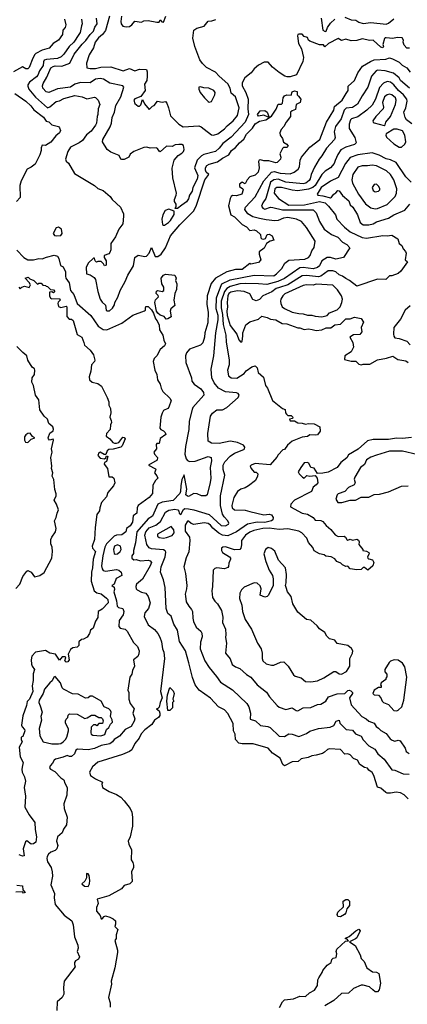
# Model space of a CAD drawing. Extents: x 1793424 to 1900092, y 321114 to 470632.
# Tile 88 of 256: x 1842820 to 1846368, y 399942 to 408951. Entities that reach past the tile are written whole.
import ezdxf

# ---------------------------------------------------------------- set-up
doc = ezdxf.new("R2010")
doc.units = 0

msp = doc.modelspace()

# ---------------------------------------------------------------- linework, layer by layer
at = {"layer": '0CON05XD'}
for points in [[(1843229.4, 408955), (1843241.4, 408905), (1843235, 408881.2), (1843214, 408855), (1843211.4, 408815), (1843175, 408763.8), (1843126.2, 408733.8), (1843089.7, 408690.3), (1843026.1, 408673.9), (1842968.6, 408641.4), (1842957, 408633), (1842940.3, 408599.7), (1842905, 408513.3), (1842895, 408501.2), (1842875, 408502.5), (1842845, 408521.2), (1842763.5, 408475)], [(1843384.4, 408955), (1843391.4, 408915), (1843385.5, 408894.5), (1843373.1, 408835), (1843361.8, 408815), (1843315, 408745.6), (1843273.5, 408705), (1843225, 408636.9), (1843198.1, 408611.9), (1843165, 408596.4), (1843065, 408588.5), (1843045, 408580), (1843037.5, 408565), (1843035, 408532), (1843002.3, 408485), (1842985, 408444.2), (1842972.5, 408427.5), (1842909.8, 408380.2), (1842894.2, 408355), (1842894.1, 408344.1), (1842904.4, 408314.4), (1842963.5, 408243.5), (1843075, 408145.8), (1843095, 408154.2), (1843155, 408203.1), (1843185, 408210), (1843225, 408231.1), (1843325, 408256.7), (1843392.5, 408245), (1843435, 408227.5), (1843505, 408242.5), (1843515, 408240), (1843538.8, 408215), (1843553.8, 408175), (1843539.2, 408135), (1843535.8, 408084.2), (1843528.8, 408065), (1843523.8, 408005), (1843514, 407985), (1843475, 407932), (1843430.9, 407899.1), (1843395, 407846), (1843365.4, 407824.6), (1843285, 407784.2), (1843259.2, 407745), (1843238.6, 407675), (1843245.8, 407655.8), (1843265, 407637.5), (1843322.7, 407542.7), (1843503.6, 407433.6), (1843535, 407406.7), (1843585, 407390), (1843646.7, 407335), (1843665, 407307.5), (1843743.3, 407235), (1843768.8, 407175), (1843770, 407155), (1843763.3, 407085), (1843725.8, 407035), (1843697.5, 406965), (1843654, 406905), (1843653.3, 406845), (1843645, 406820), (1843635, 406810), (1843593.3, 406795), (1843592.5, 406775), (1843610, 406745), (1843610, 406705), (1843595, 406700), (1843588.3, 406718.3), (1843565, 406740), (1843535, 406740), (1843523, 406733), (1843510, 406745), (1843505, 406770), (1843495, 406770), (1843446.7, 406723.3), (1843427, 406683), (1843430, 406625), (1843465, 406617.5), (1843501.7, 406591.7), (1843513.3, 406575), (1843534.3, 406465), (1843557.5, 406395), (1843575, 406366.7), (1843605, 406340), (1843610, 406295), (1843618.3, 406288.3), (1843641.7, 406288.3), (1843669.3, 406310.7), (1843687.7, 406342.3), (1843691.2, 406365), (1843717.6, 406412.4), (1843739.2, 406475), (1843785, 406556.2), (1843808.6, 406615), (1843860.3, 406699.7), (1843875, 406776.7), (1843905, 406796.2), (1843965, 406784), (1843980.9, 406789.1), (1844003.5, 406816.5), (1844025, 406867.5), (1844058.8, 406785), (1844085, 406784.5), (1844114.6, 406805.4), (1844155.8, 406864.2), (1844201.2, 406975), (1844284.3, 407075.7), (1844325.6, 407115), (1844409.4, 407200.6), (1844436.4, 407245), (1844515, 407486.2), (1844552.5, 407535), (1844526.1, 407556.1), (1844519.2, 407575), (1844520, 407595), (1844533.4, 407616.6), (1844555, 407629.2), (1844629.4, 407650.6), (1844676.7, 407685), (1844735.6, 407714.4), (1844758, 407755), (1844795, 407781.2), (1844830.8, 407825), (1844870.6, 407859.4), (1844895, 407903.3), (1844950.3, 407959.7), (1844975, 408000), (1845015, 408022.9), (1845072.5, 408035), (1845125, 408067.5), (1845168.5, 408131.5), (1845185, 408180), (1845215, 408179.2), (1845225, 408186.2), (1845232.9, 408235), (1845245, 408256.2), (1845265, 408263.3), (1845305, 408260), (1845315, 408290), (1845335, 408300), (1845360, 408295), (1845360, 408265), (1845373, 408253), (1845392.5, 408225), (1845387.5, 408195), (1845350, 408175), (1845345, 408130), (1845313, 408117), (1845300, 408105), (1845300, 408065), (1845257.7, 408012.3), (1845238.8, 407975), (1845214.3, 407945.7), (1845202, 407915), (1845203.3, 407895), (1845226.2, 407865), (1845235, 407830), (1845265, 407813.3), (1845276, 407795), (1845265, 407782), (1845235, 407782), (1845225.8, 407774.2), (1845202.5, 407725), (1845211.2, 407695), (1845208, 407675), (1845175.5, 407644.5), (1845165, 407641.9), (1845100.7, 407660.7), (1845055, 407661.5), (1845025, 407670.6), (1845012.8, 407667.2), (1845007.1, 407655), (1845011.1, 407595), (1845004.2, 407555), (1844975, 407529.2), (1844927.5, 407512.5), (1844901.2, 407485), (1844885, 407450), (1844855, 407463.3), (1844831.2, 407445), (1844833.3, 407425), (1844862.5, 407405), (1844866, 407396), (1844853.3, 407355), (1844805, 407340), (1844767.7, 407342.3), (1844755, 407333.8), (1844745.6, 407315), (1844729.7, 407249.7), (1844754, 407165), (1844785, 407147.1), (1844855, 407078.8), (1844895.6, 407055.6), (1844925, 407024), (1844965, 407028.6), (1844988.3, 407018.3), (1845023.8, 406985), (1845026.7, 406955), (1845037.3, 406947.3), (1845055, 406944.2), (1845069.4, 406950.6), (1845083.8, 406985), (1845105, 406988.6), (1845130, 406975), (1845147, 406933), (1845114.1, 406925.9), (1845080, 406905), (1845057.7, 406862.3), (1845012.7, 406827.3), (1845010.8, 406805), (1845027.1, 406755), (1845005, 406730.6), (1844935, 406714.2), (1844925, 406720), (1844855, 406664.5), (1844793.9, 406666.1), (1844715, 406645.6), (1844612.4, 406587.6), (1844571.1, 406538.9), (1844536.7, 406425), (1844533.6, 406345), (1844545.5, 406274.5), (1844541.3, 406178.7), (1844515.6, 406085), (1844512.5, 406045), (1844495.4, 405994.6), (1844475.5, 405974.5), (1844373.9, 405936.1), (1844345.7, 405904.3), (1844336.9, 405875), (1844342, 405815), (1844392, 405675), (1844396.2, 405645), (1844416.7, 405615), (1844478, 405575), (1844501.2, 405541.2), (1844506.2, 405515), (1844406.2, 405403.8), (1844398.8, 405385), (1844371.7, 405278.3), (1844369.5, 405200.5), (1844336.7, 405045), (1844330, 404975), (1844343.9, 404933.9), (1844356.7, 404916.7), (1844375, 404908.8), (1844425, 404910.8), (1844545, 404953.8), (1844572.5, 404945), (1844576, 404916), (1844564.3, 404854.3), (1844568.1, 404755), (1844563.4, 404716.6), (1844536.1, 404603.9), (1844525, 404593.3), (1844485, 404594), (1844445, 404614), (1844415, 404616.2), (1844365, 404590), (1844355, 404591.2), (1844340.8, 404605), (1844349.4, 404655), (1844325, 404787.5), (1844305, 404743.3), (1844293.7, 404685), (1844292, 404635), (1844284.5, 404615), (1844225, 404550.6), (1844125, 404537.9), (1844085, 404518.6), (1844035, 404408.8), (1843995, 404384.3), (1843892.1, 404265), (1843880.6, 404165), (1843860, 404095), (1843861.7, 404068.3), (1843847.5, 404045), (1843847.5, 404025), (1843865, 404007.5), (1843885, 404012.5), (1843925, 404000.5), (1843996.6, 404006.6), (1844015, 404001.2), (1844025.7, 403985), (1844015.5, 403955), (1843945, 403832), (1843889.2, 403785), (1843882, 403765), (1843886.2, 403745), (1843895, 403734), (1843935, 403712), (1843973.6, 403703.6), (1843996.2, 403675), (1844014, 403615), (1843998.8, 403565), (1843966, 403525), (1843960.3, 403490.3), (1843996, 403415), (1844055, 403370), (1844084.5, 403334.5), (1844102.6, 403302.6), (1844117.6, 403257.6), (1844125.8, 403195.8), (1844138.8, 403165), (1844144.2, 403105), (1844110, 402805), (1844123.8, 402745), (1844106, 402705), (1844097.7, 402662.3), (1844085, 402647.5), (1844072.5, 402645), (1844095, 402627.5), (1844104, 402605), (1844102.5, 402585), (1844090.8, 402565), (1844055, 402540.8), (1844028.3, 402501.7), (1843965.4, 402454.6), (1843931.9, 402418.1), (1843913.2, 402376.8), (1843875, 402329.2), (1843845, 402270), (1843825, 402254.3), (1843761.5, 402228.5), (1843535, 402157.8), (1843485.6, 402115), (1843460, 402065), (1843468, 402035), (1843515, 402004.4), (1843577.5, 401975), (1843572.5, 401955), (1843577, 401927), (1843639.3, 401889.3), (1843705, 401862.5), (1843746.1, 401836.1), (1843777.5, 401805), (1843830, 401735), (1843845, 401700), (1843853.3, 401655), (1843853, 401573), (1843830, 401475), (1843813.8, 401435), (1843817.7, 401407.7), (1843842.5, 401355), (1843840, 401265), (1843855, 401240), (1843860, 401215), (1843860, 401195), (1843843.3, 401155), (1843850, 401065), (1843827, 401043), (1843775, 401027.5), (1843750.7, 400999.3), (1843635.9, 400934.1), (1843530, 400905), (1843537.5, 400865), (1843523.6, 400826.4), (1843523.6, 400793.6), (1843557.5, 400755), (1843565, 400723.3), (1843576, 400724), (1843593.8, 400746.2), (1843605, 400750), (1843645, 400740), (1843675, 400722.5), (1843697.5, 400705), (1843697.5, 400675), (1843690, 400655), (1843717.5, 400625), (1843703.6, 400576.4), (1843702.5, 400545), (1843690, 400525), (1843715.9, 400435.9), (1843713.6, 400416.4), (1843690, 400275), (1843656.2, 400155), (1843658.8, 400125), (1843633.8, 400005), (1843646.7, 399955), (1843647.5, 399915)], [(1844302.5, 407255), (1844265, 407223.3), (1844242.5, 407222.5), (1844252.5, 407245), (1844252.5, 407265), (1844238.3, 407288.3), (1844237.5, 407305), (1844253.3, 407345), (1844253.8, 407365), (1844222.9, 407505), (1844217, 407593), (1844234.2, 407665), (1844271.1, 407708.9), (1844305, 407729.2), (1844318.6, 407745), (1844324, 407765), (1844318.8, 407798.8), (1844305, 407808), (1844275, 407810), (1844243.5, 407806.5), (1844215, 407792.5), (1844165, 407794.2), (1844105, 407743.3), (1844095, 407747.5), (1844081.7, 407771.7), (1844069.7, 407779.7), (1844015, 407775.6), (1843985, 407784.3), (1843957.3, 407782.7), (1843864.1, 407745.9), (1843830.5, 407719.5), (1843817.5, 407695), (1843775, 407673.3), (1843755, 407671.2), (1843746.4, 407676.4), (1843730.3, 407710.3), (1843655, 407740), (1843620, 407765), (1843576.7, 407835), (1843580, 407855), (1843649.4, 407970.6), (1843660.9, 408005), (1843667.1, 408055), (1843687.5, 408105), (1843699.4, 408165), (1843745.3, 408244.7), (1843772.9, 408335), (1843765, 408347.5), (1843645, 408369.2), (1843588, 408408), (1843555, 408413.3), (1843515, 408406.4), (1843465, 408373.8), (1843375, 408376.9), (1843325, 408360.8), (1843285, 408333.5), (1843165, 408318.5), (1843085, 408284.2), (1843061.7, 408291.7), (1843031.4, 408325), (1843028.6, 408345), (1843035, 408366.7), (1843068.2, 408425), (1843105, 408510.6), (1843125, 408524.5), (1843145, 408529.3), (1843205, 408526), (1843280, 408555), (1843318.7, 408635), (1843392.6, 408727.4), (1843425, 408760.6), (1843463.5, 408815), (1843495.7, 408845), (1843508.3, 408881.7), (1843529.4, 408915), (1843522.9, 408965)], [(1843540, 408785), (1843511.5, 408745), (1843494.2, 408695), (1843455, 408630), (1843430, 408555), (1843435, 408512.5), (1843465, 408503.8), (1843514.2, 408504.2), (1843563.2, 408516.8), (1843655, 408520.6), (1843765.9, 408484.1), (1843825, 408503.8), (1843875, 408483.3), (1843915, 408500), (1843980, 408495), (1843987.5, 408475), (1843987.5, 408435), (1843983.3, 408395), (1843963, 408363), (1843967.5, 408305), (1843930, 408250), (1843875, 408226.2), (1843864.2, 408215.8), (1843872.5, 408185), (1843905, 408160), (1843915, 408160), (1843928.3, 408171.7), (1843945, 408220), (1843961.7, 408181.7), (1844005, 408130), (1844035, 408160), (1844050, 408165), (1844082.5, 408207.5), (1844125, 408197.5), (1844155, 408202.5), (1844167.7, 408187.7), (1844183.3, 408145), (1844201.7, 408071.7), (1844275, 407996.7), (1844315, 407970), (1844460.8, 407980.8), (1844482.3, 407972.3), (1844509.7, 407949.7), (1844575, 407896.7), (1844595, 407893.8), (1844635, 407906.7), (1844695, 407952), (1844719.3, 407980.7), (1844773.8, 408025), (1844815, 408074), (1844828.6, 408145), (1844796, 408245), (1844755, 408280), (1844746.9, 408325), (1844724.3, 408365), (1844644.4, 408435), (1844612.8, 408472.8), (1844531.2, 408515), (1844491.7, 408551.7), (1844468, 408585), (1844423.8, 408705), (1844403.9, 408783.9), (1844413.3, 408855), (1844440, 408875), (1844507, 408893), (1844545, 408936.7), (1844579.3, 408940.7), (1844615, 408953.3)], [(1843640.6, 408985), (1843605.9, 408854.1), (1843576.5, 408815), (1843540, 408785)], [(1843752, 408985), (1843746.7, 408935), (1843747.5, 408915), (1843765, 408892.5), (1843795, 408886.7), (1843825, 408890), (1843845.9, 408904.1), (1843875, 408937.5), (1843935, 408930), (1843955, 408940), (1843995, 408943.3), (1844075, 408927.5), (1844095, 408930), (1844105, 408950), (1844121.7, 408931.7), (1844135, 408930), (1844157.5, 408985)], [(1845580.8, 408965), (1845596.1, 408856.1), (1845615, 408842), (1845626.2, 408845), (1845638.8, 408881.2), (1845665, 408921.2), (1845705, 408955.7)], [(1845795, 408975.7), (1845855, 408951.4), (1845898.1, 408948.1), (1845925, 408928), (1845965, 408917.5), (1846035, 408924.4), (1846175, 408910.9), (1846195, 408920), (1846245, 408960.5)], [(1846388.3, 408691.7), (1846365, 408690), (1846339.3, 408719.3), (1846330, 408745), (1846332.5, 408765), (1846320, 408785), (1846275, 408790), (1846235, 408780), (1846175, 408785.5), (1846164.4, 408785.6), (1846160.5, 408779.5), (1846145.5, 408725), (1846150, 408705), (1846145, 408692.9), (1846125, 408700), (1846055, 408763.3), (1846025, 408760.4), (1845955, 408777.1), (1845905, 408760), (1845855, 408758.8), (1845805, 408774.5), (1845765, 408760.6), (1845735, 408780), (1845646.7, 408735), (1845613.6, 408703.6), (1845600, 408720), (1845565, 408720.5), (1845475, 408753.8), (1845463.3, 408765), (1845455, 408790), (1845425, 408797.5), (1845405, 408820), (1845375, 408820), (1845364.4, 408815.6), (1845361.9, 408805), (1845372.5, 408735), (1845398.6, 408685), (1845419.1, 408605), (1845410.5, 408569.5), (1845352.4, 408447.6), (1845295, 408427.8), (1845267.6, 408427.6), (1845246.7, 408435), (1845195, 408467.5), (1845135, 408516.2), (1845095, 408563.8), (1845058.5, 408561.5), (1845005, 408534.2), (1844966.9, 408503.1), (1844940, 408465), (1844879.7, 408420.3), (1844855.7, 408375), (1844856.7, 408345), (1844890, 408285), (1844910, 408225), (1844906.7, 408136.7), (1844912.9, 408085), (1844885, 408014.3), (1844755, 407877.1), (1844680.4, 407819.6), (1844645.3, 407774.7), (1844610.8, 407745), (1844505, 407719.4), (1844483.3, 407706.7), (1844445.4, 407664.6), (1844420.8, 407595), (1844450, 407525), (1844445, 407492), (1844405.6, 407415), (1844398.1, 407381.9), (1844374.4, 407345), (1844365, 407311.2), (1844346.2, 407285), (1844302.5, 407255)], [(1846375, 401822.5), (1846338.3, 401858.3), (1846305, 401875.8), (1846265.9, 401884.1), (1846215, 401872.5), (1846184.4, 401874.4), (1846170, 401880), (1846125, 401919.2), (1846095, 401930), (1846061.9, 402035), (1846045, 402063.8), (1846016.7, 402085), (1846005, 402102.5), (1845975, 402110), (1845933.8, 402135), (1845911.2, 402175), (1845875, 402191.2), (1845845, 402223.8), (1845825, 402233.8), (1845795, 402230), (1845755, 402273.3), (1845655, 402278.8), (1845636.1, 402273.9), (1845611.2, 402248.8), (1845591.7, 402238.3), (1845535, 402221.2), (1845495, 402216.7), (1845459.3, 402200.7), (1845395, 402188.8), (1845367.5, 402162.5), (1845315, 402161.2), (1845245, 402123.8), (1845230, 402135), (1845205, 402193.3), (1845135, 402241.2), (1845095, 402286.2), (1844956.1, 402326.1), (1844855, 402323.8), (1844825, 402331.2), (1844796.2, 402365), (1844792.5, 402415), (1844776.2, 402445), (1844775, 402510), (1844725, 402602.5), (1844695.6, 402635.6), (1844640, 402665), (1844565, 402743.8), (1844461.2, 402815), (1844427.5, 402865), (1844402.2, 402932.2), (1844367.1, 403065), (1844338.9, 403175), (1844283.1, 403263.1), (1844264, 403365), (1844230.9, 403420.9), (1844205, 403492.5), (1844176.4, 403516.4), (1844160, 403565), (1844152, 403755), (1844135.8, 403825), (1844110, 403895), (1844114.3, 403945), (1844151.1, 404035), (1844158.3, 404078.3), (1844151.2, 404091.2), (1844135, 404100), (1844025, 404110), (1844005, 404120), (1843985, 404150), (1843966.5, 404235), (1843975.5, 404265), (1844005, 404300.8), (1844065, 404324.7), (1844109.5, 404360.5), (1844155, 404445.5), (1844185, 404463.8), (1844238.5, 404471.5), (1844268.6, 404465), (1844276.9, 404455), (1844280, 404435), (1844295, 404424), (1844320.6, 404469.4), (1844332.5, 404477.5), (1844365, 404476.7), (1844415.2, 404465.2), (1844555, 404422.3), (1844665, 404322.2), (1844705, 404319.2), (1844730, 404335), (1844733.3, 404345), (1844726.2, 404365), (1844691.7, 404401.7), (1844677.2, 404427.2), (1844656.5, 404505), (1844658.9, 404595), (1844698.6, 404785), (1844682.9, 404835), (1844683.1, 404875), (1844698.6, 404905), (1844745, 404957.3), (1844785, 404986.4), (1844871.2, 405018.8), (1844878.8, 405025), (1844880.7, 405040.7), (1844867.1, 405057.1), (1844813.6, 405083.6), (1844765, 405093.3), (1844745, 405094.4), (1844645, 405074.6), (1844576.8, 405076.8), (1844545.9, 405095.9), (1844540.8, 405165), (1844567.5, 405325), (1844585, 405350), (1844625, 405380.8), (1844675, 405382), (1844717.2, 405402.8), (1844820, 405495), (1844828.8, 405515), (1844819.7, 405529.7), (1844805, 405538), (1844705, 405545.6), (1844639.8, 405579.8), (1844599.3, 405629.3), (1844579.4, 405675), (1844571.4, 405755), (1844595.7, 405875), (1844614.5, 406085), (1844637.4, 406205), (1844635.2, 406245), (1844619.3, 406305), (1844620, 406405), (1844643.2, 406465), (1844671.5, 406535), (1844745, 406572.1), (1844965, 406612.7), (1845145, 406606.9), (1845171.4, 406625), (1845219.2, 406675), (1845246.8, 406723.2), (1845285, 406750), (1845428.7, 406761.3), (1845465, 406776.2), (1845478.6, 406795), (1845494.4, 406835.6), (1845514.1, 406865.9), (1845524, 406925), (1845445, 407051.2), (1845398.8, 407105), (1845355, 407125.6), (1845275, 407140), (1845235, 407135.6), (1845185.4, 407114.6), (1845155, 407110.4), (1845075, 407118.8), (1845015, 407133.6), (1844955, 407148.8), (1844907.5, 407175), (1844880, 407215), (1844886, 407235), (1844975, 407330), (1845053.7, 407476.3), (1845124, 407556), (1845149.1, 407560.9), (1845205, 407547.6), (1845295, 407541.5), (1845333.2, 407556.8), (1845370, 407585), (1845380.8, 407605), (1845388, 407665), (1845398, 407695), (1845476, 407785), (1845568.6, 407855), (1845629.4, 408015), (1845694.2, 408125), (1845702.5, 408157.5), (1845772.9, 408215), (1845808, 408275), (1845825.7, 408304.3), (1845826.4, 408343.6), (1845883.3, 408395), (1845914, 408465), (1845956.7, 408525), (1846030.2, 408569.8), (1846065, 408583.1), (1846170, 408590), (1846205, 408601.2), (1846233.6, 408593.6), (1846295, 408563.3), (1846322.5, 408535), (1846362.5, 408512.5), (1846395, 408470)], [(1846388.1, 408325), (1846305, 408394.3), (1846295, 408420), (1846242.6, 408462.6), (1846165, 408482.3), (1846095, 408489.5), (1846082.5, 408485), (1846041.4, 408435), (1846006.9, 408335), (1845954.3, 408255), (1845912.8, 408177.2), (1845865, 408147.5), (1845807.6, 408142.4), (1845790.5, 408125), (1845763.3, 408045), (1845712.2, 407975), (1845700, 407925), (1845708.6, 407875), (1845701.4, 407855), (1845628.1, 407775), (1845585.8, 407705), (1845560, 407675), (1845517.4, 407602.6), (1845487.8, 407535), (1845479.5, 407495), (1845469.2, 407480.8), (1845438, 407455), (1845415, 407450), (1845255, 407465.8), (1845185, 407492.4), (1845145, 407484.7), (1845116.9, 407465), (1845073.8, 407316.2), (1845044.3, 407275), (1845034, 407245), (1845045.7, 407225.7), (1845065, 407219.2), (1845114.5, 407235.5), (1845136.1, 407233.9), (1845225, 407212.2), (1845505, 407212.5), (1845534, 407185), (1845565.7, 407105), (1845607.5, 407035), (1845674, 406985), (1845731.2, 406961.2), (1845775, 406915.8), (1845815, 406894), (1845842.5, 406865), (1845785, 406774.5), (1845715, 406761.5), (1845665, 406775.4), (1845635, 406774.3), (1845585.8, 406745), (1845565, 406700), (1845546, 406685), (1845505, 406672.9), (1845415, 406685.4), (1845385, 406680.9), (1845245, 406583.6), (1845181.4, 406555), (1845083.1, 406526.9), (1845005, 406535.8), (1844885, 406538.4), (1844835, 406534.7), (1844745, 406510.2), (1844715, 406490.6), (1844695.2, 406464.8), (1844664.8, 406375), (1844663.2, 406315), (1844676.5, 406255), (1844682.5, 406162.5), (1844706.5, 406065), (1844708.9, 406005), (1844735.8, 405835), (1844735.9, 405794.1), (1844721.2, 405745), (1844732.3, 405692.3), (1844755, 405673.3), (1844807.7, 405672.3), (1844875, 405713.8), (1844893, 405737), (1844945, 405776.2), (1844975, 405783.3), (1844993.3, 405765), (1845001.7, 405721.7), (1845050.7, 405680.7), (1845070, 405605), (1845089.5, 405579.5), (1845135, 405467.5), (1845225, 405392.5), (1845250, 405385), (1845252.5, 405355), (1845260.7, 405340.7), (1845275, 405330), (1845305, 405330), (1845320, 405315), (1845318.3, 405301.7), (1845290, 405295), (1845295, 405280), (1845335, 405280), (1845365, 405263.3), (1845405, 405260), (1845435, 405250), (1845465, 405256.2), (1845515, 405252.5), (1845567.5, 405225), (1845570, 405185), (1845545, 405153.3), (1845525, 405148.8), (1845475, 405152.5), (1845455, 405137.5), (1845405, 405130), (1845315, 405093.8), (1845272.3, 405057.7), (1845245, 405020), (1845230, 405015), (1845185, 404970), (1845173, 404947), (1845111.7, 404878.3), (1844975, 404890), (1844937.5, 404875), (1844930, 404865), (1844937.5, 404845), (1844965, 404810), (1844985, 404810), (1845000, 404795), (1844997.5, 404775), (1844977.5, 404735), (1844913.3, 404685), (1844885, 404668), (1844844.4, 404655.6), (1844814.3, 404635.7), (1844781.3, 404578.7), (1844762.9, 404505), (1844766, 404485), (1844785, 404467.5), (1844885, 404463.6), (1844925, 404450.5), (1845055, 404420.5), (1845105, 404426), (1845125, 404420), (1845140, 404395), (1845137.5, 404375), (1845125, 404366.2), (1845065, 404351.5), (1844995, 404353.5), (1844905, 404336.2), (1844805, 404266.2), (1844725, 404227.5), (1844675, 404234.5), (1844641.7, 404251.7), (1844587.5, 404297.5), (1844567.5, 404327.5), (1844545, 404340), (1844507.3, 404347.3), (1844415, 404333.8), (1844390.8, 404340.8), (1844365, 404363.3), (1844355, 404362.5), (1844333.3, 404325), (1844335, 404270), (1844373.3, 404215), (1844376.4, 404186.4), (1844368.3, 404081.7), (1844342.7, 404027.3), (1844323.8, 403945), (1844338.8, 403885), (1844348.8, 403775), (1844347.7, 403742.3), (1844333.8, 403695), (1844336.1, 403676.1), (1844343.8, 403625), (1844366.7, 403585), (1844393.3, 403555), (1844401.2, 403535), (1844403.8, 403475), (1844411.2, 403445), (1844435, 403393.3), (1844477, 403357), (1844487.3, 403337.3), (1844491.2, 403305), (1844473.8, 403255), (1844473.1, 403195), (1844516, 403085), (1844553.2, 403023.2), (1844622.3, 402942.3), (1844659.1, 402889.1), (1844768.3, 402818.3), (1844898.8, 402695), (1844916, 402665), (1844931.4, 402605), (1844930.4, 402550.4), (1844977.1, 402537.1), (1845025, 402494), (1845090, 402485), (1845112.5, 402475), (1845196.1, 402396.1), (1845245, 402393.8), (1845285, 402416.2), (1845315, 402413.8), (1845373.9, 402393.9), (1845385, 402396.7), (1845445, 402420), (1845475, 402440), (1845555, 402465.8), (1845660.8, 402479.2), (1845695, 402493.3), (1845718.3, 402531.7), (1845745, 402542.5), (1845751.2, 402515), (1845807.7, 402457.7), (1845865, 402450), (1845895, 402418), (1845946.7, 402395), (1845962.7, 402362.7), (1846015.6, 402305.6), (1846070, 402275), (1846098.8, 402235), (1846156.2, 402186.2), (1846226.4, 402086.4), (1846255, 402084), (1846330.5, 402050.5), (1846385, 402049.1)], [(1844555, 408197.5), (1844575, 408202.5), (1844606.2, 408265), (1844608, 408285), (1844596.2, 408305), (1844550, 408325), (1844505, 408326.7), (1844475, 408337.5), (1844460, 408335), (1844460, 408315), (1844472.5, 408285), (1844510, 408235), (1844545, 408202.5), (1844555, 408197.5)], [(1846408.8, 407998.8), (1846359.2, 408035), (1846347.5, 408055), (1846335.7, 408105), (1846355.6, 408145), (1846365.5, 408205), (1846363.3, 408225), (1846334.6, 408265), (1846286.2, 408305), (1846245, 408355.6), (1846215, 408378.5), (1846183.7, 408386.3), (1846148.7, 408371.3), (1846115, 408332), (1846077.8, 408225), (1846045, 408170), (1845996.3, 408123.7), (1845916.3, 408063.7), (1845856.7, 408045), (1845847.1, 408035), (1845835.7, 407995), (1845837.3, 407957.3), (1845889.2, 407875), (1845901.2, 407825), (1845885, 407808), (1845805.4, 407784.6), (1845759.8, 407760.2), (1845731.7, 407718.3), (1845706.9, 407663.1), (1845697.8, 407635), (1845665.4, 407594.6), (1845615.3, 407564.7), (1845586.4, 407533.6), (1845524.7, 407435), (1845502.2, 407415), (1845465, 407400.8), (1845365, 407385.9), (1845315, 407391), (1845215, 407417.1), (1845175, 407416.5), (1845155, 407403.8), (1845150, 407365), (1845188.6, 407315), (1845285, 407254), (1845426.8, 407256.8), (1845565, 407287.3), (1845615, 407276.6), (1845647.5, 407245), (1845709.2, 407165), (1845723.8, 407125), (1845792.1, 407052.1), (1845845, 407010), (1845955, 406957.8), (1845995, 406952.5), (1846145, 406975.8), (1846185, 406973.8), (1846225, 406980), (1846282.5, 406945), (1846292.5, 406905), (1846317.5, 406885), (1846330, 406855), (1846351.7, 406831.7), (1846357.5, 406815), (1846350, 406755), (1846370, 406735), (1846309.3, 406650.7), (1846285, 406630), (1846225, 406607.5), (1846205, 406607.5), (1846170, 406575), (1846095, 406576.7), (1845905, 406513.3), (1845840, 406565), (1845805, 406582), (1845775.5, 406605.5), (1845745, 406617.1), (1845714.5, 406644.5), (1845685, 406653.1), (1845645, 406652.9), (1845575, 406605.4), (1845555, 406599.3), (1845445, 406610.7), (1845405, 406607.8), (1845275.2, 406524.8), (1845198.8, 406501.2), (1845168.5, 406491.5), (1845128.3, 406461.7), (1845045.9, 406424.1), (1845015, 406392.5), (1844985, 406377.5), (1844955, 406392.5), (1844925, 406442), (1844874.5, 406464.5), (1844815, 406470), (1844752.4, 406457.6), (1844735, 406447.3), (1844726, 406425), (1844717.5, 406365), (1844722.9, 406325), (1844715.9, 406285), (1844720.3, 406245), (1844745, 406152), (1844808.8, 406075), (1844825, 406022.5), (1844845, 406000), (1844855, 406010), (1844863.3, 406055), (1844861.2, 406085), (1844890.5, 406159.5), (1844925, 406188), (1845005, 406212.5), (1845035, 406240), (1845085, 406226.7), (1845115, 406210), (1845165, 406203.8), (1845221.1, 406171.1), (1845265, 406169.2), (1845365, 406131.2), (1845385, 406131.2), (1845425, 406118), (1845465, 406122.9), (1845498, 406118), (1845535, 406107.1), (1845585, 406112.9), (1845625, 406130.6), (1845667.5, 406132.5), (1845705, 406160.8), (1845755, 406166.2), (1845805, 406213.8), (1845846.4, 406213.6), (1845885, 406230), (1845946.1, 406216.1), (1845966.2, 406185), (1845946.7, 406135), (1845952.5, 406095), (1845935, 406070), (1845875, 406066.7), (1845843, 406047), (1845868.8, 405998.8), (1845876, 405955), (1845855, 405913.3), (1845797.5, 405875), (1845793.3, 405843.3), (1845855, 405826.2), (1845897.3, 405827.3), (1845925, 405799.2), (1845945, 405792.5), (1845965, 405799.2), (1846025, 405800.6), (1846095, 405838.8), (1846176.1, 405853.9), (1846235, 405873.3), (1846280.8, 405840.8), (1846355, 405828.8), (1846375.9, 405815.9)], [(1842775.3, 408275.3), (1842875.8, 408205), (1842922.7, 408162.7), (1842948, 408128), (1843038.9, 408058.9), (1843063.3, 408023.3), (1843085, 408018), (1843115, 407988.1), (1843174.2, 407974.2), (1843185, 407962.5), (1843193, 407937), (1843185, 407917.5), (1843151.4, 407888.6), (1843105, 407830), (1843055, 407800), (1843025, 407802.5), (1843015, 407780), (1843017.5, 407755), (1843004.2, 407715), (1842960.8, 407629.2), (1842925, 407600.9), (1842887, 407583), (1842832.6, 407477.4), (1842820.5, 407435), (1842824, 407325), (1842791.4, 407288.6)], [(1846155, 407982.5), (1846165, 407990), (1846172, 408015), (1846214.6, 408065.4), (1846261.5, 408175), (1846264.6, 408215), (1846258.9, 408235), (1846225, 408263.3), (1846205, 408270.5), (1846185, 408265.4), (1846159.2, 408245), (1846140.4, 408195), (1846148.9, 408151.1), (1846145.7, 408135), (1846078.8, 408065), (1846052, 408025), (1846054.4, 408014.4), (1846065, 408006.7), (1846155, 407982.5)], [(1845095, 408060), (1845055, 408078.8), (1845005, 408067.5), (1844997.5, 408085), (1845021.7, 408118.3), (1845065, 408120), (1845086, 408105), (1845100, 408065), (1845095, 408060)], [(1846315, 407783.8), (1846345, 407811.2), (1846354, 407835), (1846344, 407895), (1846325, 407933.8), (1846275, 407949.2), (1846245, 407951.2), (1846175, 407907.5), (1846170, 407895), (1846176.4, 407876.4), (1846243.8, 407815), (1846295, 407783.8), (1846315, 407783.8)], [(1846404.3, 407464.3), (1846354.2, 407515), (1846265, 407645.7), (1846215, 407670), (1846175, 407677.1), (1846111.4, 407711.4), (1846045, 407734.2), (1845915.4, 407714.6), (1845845, 407691.9), (1845803.3, 407635), (1845735, 407506), (1845665, 407472.5), (1845580.8, 407415), (1845543.8, 407353.8), (1845547.5, 407345), (1845595, 407340.9), (1845665, 407322), (1845675, 407326.7), (1845694.2, 407355.8), (1845715, 407366.7), (1845731.2, 407388.8), (1845745, 407386.2), (1845773.3, 407343.3), (1845833.8, 407295), (1845845, 407258.8), (1845868, 407235), (1845912, 407165), (1845936.2, 407095), (1845965, 407075.8), (1846015.8, 407075.8), (1846055, 407084.5), (1846085, 407100.6), (1846194.5, 407135.5), (1846243.8, 407165), (1846345, 407208.8), (1846392.5, 407265)], [(1846075, 407219.4), (1846095, 407223.1), (1846185, 407260), (1846257.8, 407335), (1846270, 407365), (1846273.1, 407405), (1846245.7, 407485), (1846214.4, 407535), (1846177.6, 407567.6), (1846085, 407613.1), (1846045, 407620.8), (1846005, 407613.1), (1845955, 407615.7), (1845916.6, 407603.4), (1845869.4, 407535), (1845859.4, 407485), (1845866.9, 407455), (1845921.9, 407355), (1845985, 407267.5), (1846035, 407228.6), (1846075, 407219.4)], [(1846075, 407377.5), (1846105, 407382.5), (1846116.1, 407393.9), (1846117.5, 407405), (1846106, 407426), (1846085, 407446.7), (1846065, 407442.5), (1846047.5, 407415), (1846055, 407390), (1846075, 407377.5)], [(1844135, 407070), (1844145, 407072.5), (1844183.3, 407095), (1844198.8, 407115), (1844235, 407170), (1844235, 407200), (1844185, 407217.5), (1844152.5, 407205), (1844131.2, 407165), (1844122, 407125), (1844128.3, 407078.3), (1844135, 407070)], [(1843155, 406973.8), (1843195, 406978), (1843210, 406995), (1843202.5, 407035), (1843175, 407054.2), (1843154.2, 407045.8), (1843127.5, 406995), (1843137.5, 406977.5), (1843155, 406973.8)], [(1842793.4, 406843.4), (1842858.8, 406775), (1842895, 406754.4), (1842945, 406754.6), (1842995, 406766.9), (1843025, 406764.2), (1843065, 406780), (1843135, 406796), (1843167.1, 406787.1), (1843178.6, 406765), (1843193, 406703), (1843219.1, 406689.1), (1843240, 406645), (1843237.9, 406605), (1843243.2, 406585), (1843271.4, 406545), (1843285, 406474), (1843315, 406436.2), (1843345.6, 406355), (1843472, 406245), (1843536.8, 406146.8), (1843585, 406117.1), (1843617, 406113), (1843755, 406173.1), (1843855, 406248.8), (1843963.6, 406286.4), (1843972.5, 406295), (1843970, 406315), (1843975, 406326.7), (1843995, 406326.7), (1844025.8, 406295.8), (1844045.9, 406265.9), (1844061.9, 406215), (1844077.3, 406197.3), (1844097.8, 406155), (1844099.2, 406115), (1844130.6, 406065), (1844139.6, 406019.6), (1844154.3, 405985), (1844145, 405967.1), (1844105.4, 405934.6), (1844074.5, 405875.5), (1844049.2, 405850.8), (1844042.5, 405825), (1844056.2, 405745), (1844075.8, 405705), (1844081.2, 405655), (1844106.7, 405615), (1844115, 405580), (1844130.7, 405550.7), (1844195, 405487.5), (1844205.8, 405465.8), (1844184, 405405), (1844175.4, 405394.6), (1844136, 405375), (1844125, 405350)], [(1844162, 406212), (1844142.5, 406235), (1844105, 406248.8), (1844083.8, 406265), (1844071.2, 406285), (1844057.5, 406365), (1844063, 406387), (1844090, 406415), (1844088.3, 406428.3), (1844067.5, 406445), (1844071.2, 406468.8), (1844085, 406473.8), (1844123.6, 406463.6), (1844138, 406472), (1844138.1, 406505), (1844120, 406535), (1844115.7, 406585), (1844135, 406612.9), (1844155.6, 406624.4), (1844240, 406615), (1844252.5, 406585), (1844247.5, 406565), (1844256.7, 406535), (1844256.4, 406483.6), (1844240, 406445), (1844230, 406385), (1844240, 406335), (1844202, 406305), (1844197.5, 406285), (1844206, 406234), (1844175, 406213.8), (1844162, 406212)], [(1842812.5, 406502.5), (1842825, 406490), (1842840, 406505), (1842865, 406512.5), (1842905, 406500), (1842917.5, 406525), (1842906.7, 406546.7), (1842870, 406585), (1842896.4, 406596.4), (1842911.7, 406581.7), (1842950, 406565), (1842981.7, 406531.7), (1842995, 406540), (1843015, 406540), (1843031.7, 406521.7), (1843055, 406520), (1843061.7, 406511.7), (1843075, 406510), (1843101.7, 406481.7), (1843128.3, 406478.3), (1843140, 406465), (1843128.3, 406451.7), (1843115, 406460), (1843093, 406457), (1843093.6, 406423.6), (1843103, 406403), (1843115, 406397.5), (1843185, 406400), (1843190, 406385), (1843173, 406367), (1843170, 406355), (1843175, 406327.5), (1843195, 406316.7), (1843245, 406330), (1843250, 406325), (1843250, 406235), (1843271.7, 406211.7), (1843295, 406210), (1843308.3, 406198.3), (1843345, 406070), (1843390, 406045), (1843406.7, 405996.7), (1843414.2, 405974.2), (1843465, 405928), (1843495, 405886), (1843506.1, 405835), (1843505, 405824), (1843478.2, 405791.8), (1843472.2, 405735), (1843456.7, 405685), (1843459.4, 405655), (1843484.6, 405634.6), (1843535, 405623.3), (1843568, 405598), (1843619.5, 405495), (1843635.4, 405455), (1843635.6, 405425), (1843651.5, 405395), (1843653.5, 405355), (1843645.8, 405315), (1843658.1, 405285), (1843659.4, 405265), (1843651.4, 405245), (1843648.3, 405201.7), (1843615.6, 405165), (1843610.6, 405140.6), (1843644.3, 405115), (1843672.7, 405082.7), (1843686.8, 405076.8), (1843705, 405075.7), (1843726.4, 405083.6), (1843765, 405130), (1843777.1, 405127.1), (1843786, 405115), (1843758.9, 405051.1), (1843745, 405038.8), (1843675, 405021.2), (1843635, 405018), (1843619.2, 405005), (1843607, 404973), (1843592.3, 404972.3), (1843555, 404993.8), (1843545, 404988), (1843534.2, 404965), (1843555, 404940), (1843595, 404932.5), (1843608.3, 404941.7), (1843615, 404960), (1843625.7, 404955.7), (1843615, 404910), (1843595, 404900), (1843593.3, 404885), (1843622.5, 404845), (1843635, 404770), (1843665, 404767.5), (1843682.5, 404755), (1843690, 404715), (1843677.5, 404685), (1843627.5, 404625), (1843613.3, 404585), (1843570, 404535), (1843553.8, 404485), (1843551.7, 404458.3), (1843527, 404423), (1843510, 404305), (1843504.4, 404195), (1843483.3, 404135), (1843487, 404117), (1843514.3, 404085), (1843491.8, 404015), (1843486.2, 403935), (1843476.1, 403895), (1843474, 403815), (1843502.5, 403725), (1843525, 403706.7), (1843565, 403697.8), (1843615, 403659.4), (1843625.3, 403645), (1843628.8, 403615), (1843575, 403557.5), (1843537.5, 403535), (1843535, 403482.5), (1843512.7, 403447.3), (1843493.3, 403385), (1843467.5, 403365), (1843460, 403335), (1843437.7, 403302.3), (1843405, 403282.5), (1843385, 403280), (1843361.7, 403258.3), (1843360, 403225), (1843345, 403210), (1843305, 403202.5), (1843285, 403190), (1843262.5, 403145), (1843273.3, 403095), (1843260, 403075), (1843245, 403073.3), (1843232.5, 403085), (1843242.5, 403115), (1843235, 403122.5), (1843209.5, 403120.5), (1843185, 403092), (1843146.1, 403146.1), (1843095, 403153.8), (1843055, 403179.5), (1842965, 403163.8), (1842932.1, 403127.9), (1842925.8, 403095), (1842928, 403055), (1842933.8, 403035), (1842954, 403005), (1842943.9, 402966.1), (1842943.1, 402905), (1842934.6, 402855.4), (1842941.2, 402805), (1842910.9, 402735), (1842888.3, 402711.7), (1842882.1, 402675), (1842848, 402582), (1842836.4, 402496.4), (1842841.7, 402481.7), (1842865, 402457.5), (1842866, 402445), (1842847, 402393), (1842833, 402387), (1842832.5, 402365), (1842842.5, 402345), (1842813.8, 402295), (1842824, 402205), (1842852, 402155), (1842844.4, 402125.6), (1842838, 402095), (1842840.8, 402065), (1842864.3, 402024.3), (1842871.5, 401985), (1842860.3, 401925), (1842872.4, 401847.6), (1842868.1, 401745), (1842905, 401676.7), (1842958.6, 401605), (1842960.5, 401540.5), (1842974, 401475), (1842967.5, 401425), (1842945, 401410), (1842925, 401406.7), (1842886.4, 401436.4), (1842871.7, 401428.3), (1842850, 401365), (1842859.3, 401300.7), (1842845, 401297.5), (1842815, 401310)], [(1845585, 406233.5), (1845635.4, 406244.6), (1845655, 406268.6), (1845725, 406295.6), (1845752.5, 406325), (1845770, 406365), (1845775.6, 406395), (1845765.6, 406425), (1845728.1, 406478.1), (1845685, 406521.4), (1845535, 406530.4), (1845505, 406522.1), (1845445, 406525.5), (1845415, 406519.1), (1845248.3, 406441.7), (1845229.2, 406425), (1845210.8, 406395), (1845205.8, 406375), (1845209.2, 406355), (1845223.8, 406325), (1845245, 406307.5), (1845315, 406275.6), (1845375, 406261.9), (1845415, 406259.5), (1845455, 406247.1), (1845495, 406249.1), (1845525, 406238.9), (1845585, 406233.5)], [(1846395, 406332), (1846350, 406295), (1846305, 406210), (1846243.3, 406135), (1846241.2, 406075), (1846243.8, 406055), (1846255, 406041.2), (1846295, 406034), (1846365, 406008.6), (1846395, 405977.1)], [(1842935, 405771.4), (1842895.7, 405835), (1842886.1, 405876.1), (1842847.1, 405905), (1842795, 405962.5)], [(1842785, 403747.5), (1842821.4, 403785), (1842849.2, 403855), (1842884.5, 403905.5), (1842895, 403912), (1842924, 403895), (1842955, 403854.2), (1843003.8, 403865), (1843045, 403892.9), (1843114.4, 404025), (1843119.6, 404085), (1843116, 404125), (1843104.6, 404155), (1843104.6, 404195), (1843112.4, 404217.6), (1843146.5, 404265), (1843154.4, 404294.4), (1843137.7, 404365), (1843153.9, 404395), (1843161.3, 404435), (1843175.6, 404465), (1843157.1, 404517.1), (1843133.8, 404555), (1843154.4, 404595), (1843154.3, 404614.3), (1843142.2, 404652.2), (1843131.8, 404745), (1843116.9, 404775), (1843123.6, 404805), (1843111.1, 404845), (1843114.2, 404865), (1843104, 404945), (1843115.8, 404995), (1843111.5, 405025), (1843130, 405105), (1843125, 405112.5), (1843093.8, 405105), (1843081.9, 405115), (1843080.5, 405125), (1843095, 405169.4), (1843125, 405190.6), (1843130, 405205), (1843123.1, 405225), (1843085, 405256), (1843075, 405296), (1843042.7, 405322.7), (1843005, 405381.2), (1842993.4, 405473.4), (1842965.7, 405515), (1842945.5, 405605.5), (1842931.5, 405635), (1842934.7, 405675), (1842953.8, 405705), (1842956.9, 405745), (1842955, 405756), (1842935, 405771.4)], [(1844125, 405350), (1844111.2, 405315), (1844103.9, 405213.9), (1844110.7, 405200.7), (1844135, 405190), (1844150, 405175), (1844156.2, 405155), (1844105, 405120), (1844097.5, 405075), (1844075, 405072.5), (1844067.5, 405065), (1844073.3, 405025), (1844048.8, 404995), (1844055, 404976.7), (1844081.2, 404945), (1844078.3, 404921.7), (1844000, 404875), (1844063, 404843), (1844066.7, 404835), (1844053.3, 404805), (1844076.6, 404776.6), (1844083.8, 404756.2), (1844063.3, 404735), (1844038.3, 404691.7), (1844035.6, 404615), (1844005, 404578), (1843904.1, 404505.9), (1843896.2, 404485), (1843892.9, 404437.1), (1843857.2, 404412.8), (1843853.3, 404355), (1843830, 404320), (1843798, 404295), (1843792, 404265), (1843755, 404239.2), (1843705, 404234.5), (1843684.1, 404225.9), (1843613.4, 404156.6), (1843598.5, 404125), (1843580, 404045), (1843567.5, 403955), (1843573.3, 403926.7), (1843585, 403911.2), (1843605, 403904), (1843705, 403919.2), (1843726.7, 403915), (1843750, 403895), (1843753.3, 403865), (1843703, 403837), (1843685, 403787.5), (1843662.5, 403775), (1843685, 403760), (1843687.7, 403737.7), (1843682, 403715), (1843705.6, 403635), (1843712.5, 403585), (1843725, 403573.8), (1843765, 403562.5), (1843774, 403535), (1843767.1, 403505), (1843730.8, 403455), (1843728.3, 403398.3), (1843740, 403385), (1843785, 403373.3), (1843805, 403356.7), (1843861.7, 403251.7), (1843898.8, 403215), (1843912, 403175), (1843911.7, 403148.3), (1843902.5, 403125), (1843861.9, 403095), (1843870, 403035), (1843852, 402995), (1843845.9, 402964.1), (1843827.5, 402935), (1843810, 402815), (1843817.5, 402795), (1843820, 402735), (1843832, 402695), (1843868, 402645), (1843856.9, 402605), (1843872.5, 402555), (1843868.1, 402531.9), (1843840, 402485), (1843785, 402455.8), (1843732.5, 402395), (1843683.3, 402365), (1843670, 402345), (1843645, 402326.2), (1843565, 402311.2), (1843505, 402283.8), (1843445, 402271.2), (1843350, 402275), (1843333.6, 402266.4), (1843320, 402235), (1843295, 402210), (1843275, 402210), (1843255, 402220), (1843217, 402203), (1843147.5, 402185), (1843134.3, 402175.7), (1843120.5, 402149.5), (1843097.5, 402125), (1843093.3, 402106.7), (1843101.2, 402095), (1843142.3, 402072.3), (1843197.5, 402015), (1843225, 401996.2), (1843233.5, 401965), (1843255.5, 401925), (1843250.9, 401855), (1843223.1, 401775), (1843227.7, 401735), (1843253.6, 401655), (1843249.5, 401585), (1843222.2, 401545), (1843208.2, 401511.8), (1843164.4, 401475), (1843158, 401435), (1843167.5, 401395), (1843159.2, 401365), (1843145, 401349.2), (1843105.8, 401334.2), (1843082, 401315), (1843070, 401295), (1843068, 401275), (1843074.3, 401244.3), (1843109.2, 401195), (1843118, 401155), (1843118.6, 401115), (1843105.8, 401035), (1843138, 400955), (1843134, 400915), (1843143.8, 400855), (1843228.3, 400758.3), (1843296.2, 400705), (1843307.7, 400667.7), (1843320.5, 400560.5), (1843352.7, 400482.7), (1843354, 400456), (1843346.2, 400425), (1843366, 400375), (1843358.8, 400355), (1843330.7, 400339.3), (1843320.8, 400325), (1843320, 400305), (1843327.5, 400285), (1843226.2, 400155), (1843220, 400095), (1843223.8, 400035), (1843207.5, 400005), (1843161.5, 399965), (1843160, 399885)], [(1842895, 405083.3), (1842925, 405113.3), (1842957.5, 405125), (1842938, 405138), (1842915, 405168), (1842893.3, 405165), (1842876.1, 405153.9), (1842862.5, 405135), (1842863.6, 405103.6), (1842872.5, 405085), (1842895, 405083.3)], [(1846405, 405127.1), (1846325, 405118.9), (1846267.7, 405122.3), (1846195, 405110.8), (1846055, 405109.2), (1846005, 405099.4), (1845917.6, 405022.4), (1845830.9, 404969.1), (1845815, 404943.3), (1845760.6, 404899.4), (1845725, 404852.9), (1845645, 404811.2), (1845595, 404801.2), (1845545, 404800), (1845516.4, 404846.4), (1845485, 404852.5), (1845467.5, 404895), (1845450.7, 404900.7)], [(1846455, 404973.3), (1846325, 405002.9), (1846205, 405003.1), (1846085, 404967.5), (1846035, 404947.5), (1845995, 404923.3), (1845975, 404882.5), (1845940, 404855), (1845886.7, 404765), (1845883, 404747), (1845890, 404715), (1845882, 404695), (1845830, 404670), (1845795, 404633.8), (1845736.4, 404613.6), (1845725, 404602.5), (1845713.3, 404565), (1845732.5, 404535), (1845770, 404535), (1845844.1, 404555.9), (1845895, 404555.8), (1845945, 404582.5), (1846015, 404582.9), (1846065, 404607.3), (1846115, 404609.4), (1846195, 404631.2), (1846315, 404682.5), (1846375, 404687.1)], [(1845450.7, 404900.7), (1845425, 404896.7), (1845393.3, 404855), (1845370, 404815), (1845377.5, 404795), (1845407.5, 404765), (1845425, 404757.5), (1845448.3, 404781.7), (1845475, 404773.3), (1845525, 404780), (1845543.3, 404755), (1845548.8, 404715), (1845535, 404693.8), (1845505, 404673.3), (1845490, 404635), (1845335.7, 404554.3), (1845301.2, 404518.8), (1845298, 404495), (1845405, 404436.9), (1845455, 404425.4), (1845505, 404396.9), (1845525, 404371.1), (1845575, 404368.6), (1845595, 404361.2), (1845624.1, 404324.1), (1845667.7, 404287.7), (1845706.4, 404236.4), (1845735, 404223.3), (1845790, 404225), (1845802.5, 404215), (1845813.6, 404193.6), (1845825, 404190), (1845845, 404197.5), (1845865, 404190), (1845905, 404197.5), (1845920, 404190), (1845927.5, 404175), (1845925, 404150), (1845960, 404105), (1845960, 404095), (1845995, 404087.5), (1846016.7, 404075), (1846017.5, 404065), (1846002.5, 404035), (1846007.5, 404025), (1846015, 404017.5), (1846048.3, 404008.3), (1846062.5, 403985), (1846053.3, 403955), (1846007, 403913), (1845975, 403940), (1845965, 403940), (1845945, 403920), (1845905, 403917.5), (1845845, 403927.5), (1845825, 403950), (1845805, 403947.5), (1845775, 403962.5), (1845760, 403980), (1845723, 403993), (1845705, 404017.5), (1845670, 404035), (1845623, 404043), (1845605.9, 404055.9), (1845565, 404063.8), (1845515, 404090), (1845502, 404122), (1845465, 404167.5), (1845447.4, 404207.4), (1845401.2, 404255), (1845375, 404271.4), (1845275, 404291.4), (1845195.7, 404285.7), (1845105, 404299.6), (1845045, 404294.6), (1844961.9, 404278.1), (1844925, 404263.3), (1844885.6, 404235), (1844851.1, 404185), (1844850, 404145), (1844844.1, 404115.9), (1844835, 404103.8), (1844785, 404101.2), (1844702.3, 404127.7), (1844680, 404125), (1844667.5, 404115), (1844667.5, 404095), (1844677, 404077), (1844740, 404035), (1844750, 404025), (1844750, 404015), (1844733, 403977), (1844731.7, 403948.3), (1844725, 403940), (1844695, 403927.5), (1844625, 403936.2), (1844605, 403931.2), (1844590, 403915), (1844585.8, 403765), (1844579.2, 403725), (1844584, 403665), (1844605, 403630), (1844631.2, 403605), (1844666.7, 403545), (1844680, 403485), (1844677.5, 403435), (1844703.3, 403375), (1844707.5, 403325), (1844703, 403297), (1844712.5, 403245), (1844703.3, 403155), (1844745, 403102.5), (1844765, 403050), (1844795, 403031.2), (1844836.1, 403016.1), (1844895, 402958.8), (1844935, 402936.2), (1844993.8, 402865), (1845078.7, 402798.7), (1845106.2, 402755), (1845176.7, 402675), (1845195, 402662), (1845255, 402640.8), (1845315, 402653.3), (1845349.3, 402629.3), (1845365, 402626.7), (1845415, 402656.2), (1845485, 402657.1), (1845545, 402686), (1845575, 402688.8), (1845621.2, 402715), (1845647.5, 402755), (1845725, 402784), (1845795, 402786.2), (1845825, 402812), (1845836.2, 402816.2), (1845851.2, 402811.2), (1845866.1, 402796.1), (1845867.5, 402785), (1845838.8, 402745), (1845855, 402682.5), (1845951.2, 402575), (1845991.2, 402555), (1846015, 402532), (1846063.8, 402515), (1846083.4, 402483.4), (1846105, 402470), (1846125.9, 402445.9), (1846175, 402420), (1846212.4, 402372.4), (1846229.5, 402359.5), (1846255, 402350), (1846285, 402360), (1846303.6, 402353.6), (1846347.5, 402285), (1846358.8, 402255), (1846385, 402238)], [(1844135, 404207.5), (1844165, 404212.5), (1844215, 404231.4), (1844234.3, 404255), (1844230.8, 404285), (1844205, 404313.3), (1844081.2, 404245), (1844080, 404225), (1844095, 404212.5), (1844135, 404207.5)], [(1843695, 404060), (1843715, 404062.5), (1843738.8, 404085), (1843748, 404105), (1843742, 404135), (1843715, 404146.4), (1843688.6, 404135), (1843677.1, 404105), (1843685.8, 404065.8), (1843695, 404060)], [(1845485, 402892.5), (1845545, 402902.9), (1845605, 402928.2), (1845695, 402987.5), (1845715, 402988), (1845745, 402966), (1845765, 402962.9), (1845811.7, 402988.3), (1845841.2, 403035), (1845843.1, 403105), (1845866.7, 403155), (1845870, 403175), (1845857.7, 403197.7), (1845822.5, 403225), (1845725, 403243.3), (1845703.6, 403273.6), (1845656.7, 403285), (1845631.2, 403311.2), (1845613.3, 403345), (1845565, 403377.5), (1845543.3, 403405), (1845485.9, 403455.9), (1845445, 403462.5), (1845365, 403530), (1845318.8, 403605), (1845305, 403672.5), (1845272.5, 403715), (1845258, 403755), (1845254, 403775), (1845260.5, 403799.5), (1845262.5, 403875), (1845254.2, 403935), (1845190, 404005), (1845155, 404087.5), (1845125, 404112.5), (1845095, 404122.5), (1845070, 404105), (1845054.2, 404065), (1845072.5, 403995), (1845104.4, 403914.4), (1845134, 403865), (1845140, 403835), (1845138.8, 403775), (1845096.7, 403685), (1845085, 403673.3), (1845065, 403667.5), (1845020, 403685), (1845028.8, 403745), (1845021.7, 403771.7), (1844992.5, 403795), (1844965, 403798), (1844875, 403758), (1844848.8, 403735), (1844834.2, 403705), (1844832.5, 403655), (1844852.9, 403595), (1844858, 403535), (1844883.4, 403463.4), (1844940.8, 403375), (1844996, 403245), (1845030.8, 403195), (1845040.8, 403155), (1845040, 403105), (1845046.2, 403085), (1845075, 403058), (1845125, 403044), (1845145, 403046.2), (1845207.3, 403072.7), (1845237.5, 403075), (1845277.5, 403035), (1845325.9, 402955.9), (1845342.5, 402945), (1845395, 402930), (1845435, 402894.2), (1845485, 402892.5)], [(1846273, 402627), (1846285, 402632.5), (1846317, 402663), (1846336.4, 402723.6), (1846363.3, 402935), (1846345, 403030), (1846325, 403062.5), (1846285, 403090), (1846247, 403093), (1846215, 403082.5), (1846200.7, 403069.3), (1846162.5, 403005), (1846163, 402983), (1846181.7, 402961.7), (1846181.7, 402938.3), (1846170, 402925), (1846170, 402915), (1846130, 402885), (1846122.5, 402865), (1846130, 402855), (1846128.3, 402841.7), (1846105, 402840), (1846065, 402817.5), (1846054, 402785), (1846065, 402773.3), (1846105, 402770), (1846127, 402747), (1846137, 402717), (1846150, 402705), (1846195, 402686.7), (1846245, 402630), (1846273, 402627)], [(1843175, 402323.8), (1843195, 402327.5), (1843217.5, 402345), (1843240, 402365), (1843251.2, 402385), (1843267.5, 402445), (1843267, 402463), (1843240, 402515), (1843240, 402535), (1843245, 402550), (1843260, 402565), (1843263, 402587), (1843275, 402600), (1843347, 402597), (1843415, 402557.5), (1843437, 402563), (1843477, 402587), (1843506.4, 402586.4), (1843545, 402567.5), (1843565, 402567.5), (1843577.5, 402555), (1843582.5, 402535), (1843578.3, 402511.7), (1843545, 402510), (1843525, 402490), (1843515, 402500), (1843495, 402500), (1843473, 402477), (1843470, 402425), (1843473.6, 402413.6), (1843490, 402405), (1843563, 402397), (1843599.3, 402410.7), (1843613, 402457), (1843636.4, 402473.6), (1843650, 402505), (1843670, 402525), (1843667.5, 402545), (1843650, 402575), (1843656.2, 402615), (1843650.7, 402630.7), (1843635, 402646.7), (1843593.6, 402663.6), (1843566.4, 402716.4), (1843485, 402761.2), (1843465, 402762.5), (1843445, 402747.5), (1843423.6, 402743.6), (1843355, 402781.2), (1843303, 402783), (1843220, 402825), (1843208.3, 402838.3), (1843192.5, 402885), (1843145, 402940), (1843133.6, 402936.4), (1843117.3, 402902.7), (1843095, 402884), (1843048.1, 402825), (1843033.4, 402786.6), (1842998.1, 402725), (1842995.7, 402705), (1843006.1, 402673.9), (1843024.2, 402615), (1843014, 402575), (1843018.3, 402541.7), (1842998.8, 402465), (1843005, 402397.5), (1843035, 402343.3), (1843115, 402326.2), (1843175, 402323.8)], [(1844195, 402630), (1844175, 402630), (1844166.2, 402715), (1844173.8, 402775), (1844195, 402840), (1844225, 402810), (1844232.5, 402785), (1844222.5, 402735), (1844230, 402715), (1844220, 402705), (1844220, 402655), (1844195, 402630)], [(1843445, 401020), (1843457.5, 401045), (1843462.5, 401075), (1843455, 401120), (1843446.4, 401136.4), (1843435, 401140), (1843430, 401135), (1843431.7, 401098.3), (1843415, 401070), (1843390, 401045), (1843413, 401023), (1843445, 401020)], [(1842795, 401031.2), (1842845, 401026), (1842848.3, 400988.3), (1842870, 400965), (1842855, 400960), (1842845, 400970), (1842785, 400967.5)], [(1845755, 400741.2), (1845732.5, 400745), (1845726.7, 400765), (1845732.5, 400785), (1845782.5, 400835), (1845780, 400885), (1845805, 400900), (1845825, 400900), (1845840, 400885), (1845837.5, 400845), (1845813, 400817), (1845805, 400780), (1845792.5, 400765), (1845755, 400741.2)], [(1845197.8, 399912.2), (1845224.5, 399965.5), (1845245, 399982.9), (1845325, 399991.4), (1845385, 400016.2), (1845437, 400013), (1845474.2, 400045.8), (1845519.5, 400070.5), (1845546.7, 400115), (1845550, 400165), (1845558, 400185), (1845588.3, 400231.7), (1845595, 400252.5), (1845635, 400300), (1845672.5, 400325), (1845678.3, 400351.7), (1845690, 400365), (1845718.3, 400371.7), (1845722.5, 400405), (1845716.2, 400425), (1845723.8, 400445), (1845801.7, 400518.3), (1845828.3, 400521.7), (1845815, 400540), (1845801.7, 400541.7), (1845801.7, 400548.3), (1845835, 400562.5), (1845896.7, 400615), (1845925, 400630), (1845936.7, 400615), (1845905, 400550), (1845895, 400540), (1845840, 400515), (1845890.7, 400480.7), (1845936.7, 400395), (1845945, 400360), (1845972.5, 400335), (1845997.5, 400275), (1846048.3, 400238.3), (1846086.4, 400236.4), (1846106.7, 400225), (1846123.3, 400135), (1846110, 400075), (1846095, 400057.5), (1846075, 400057.5), (1846052.5, 400075), (1846021.7, 400101.7), (1845965, 400117.5), (1845945, 400117.5), (1845875, 400087.5), (1845830, 400045), (1845765, 400042), (1845695, 399976.7), (1845613.6, 399926.4)]]:
    msp.add_lwpolyline(points, dxfattribs=at)

doc.saveas('drawing.dxf')
